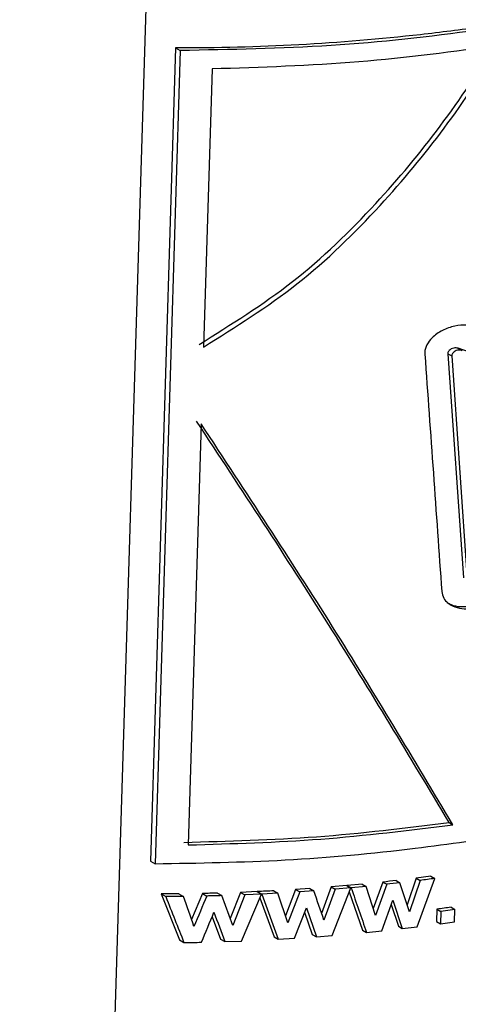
# Paper-space layout '1012-790 Hybird 2way' of a CAD drawing. Header units: millimetres. Extents: x 51 to 2966, y 67 to 3970.
# Tile 96 of 110: x 2478 to 2498, y 2800 to 2843. Entities that reach past the tile are written whole.
import ezdxf

# ---------------------------------------------------------------- set-up
doc = ezdxf.new("R2010")
doc.units = ezdxf.units.MM

psp = doc.layouts.new('1012-790 Hybird 2way')

# ---------------------------------------------------------------- linework, layer by layer
at = {"color": 7, "linetype": 'Continuous', "lineweight": 25}
for p, q in [((2485.283, 2887.024), (2478.405, 2663.545)), ((2485.25, 2841.631), (2484.152, 2805.97)), ((2485.25, 2841.631), (2485.451, 2841.515)), ((2485.451, 2841.515), (2484.353, 2805.854)), ((2486.847, 2840.709), (2486.471, 2828.514)), ((2505.335, 2825.726), (2497.658, 2828.457)), ((2497.658, 2828.457), (2497.824, 2828.361)), ((2497.199, 2828.22), (2497.886, 2818.393)), ((2497.199, 2828.22), (2497.367, 2828.123)), ((2497.367, 2828.123), (2498.051, 2818.298)), ((2486.368, 2825.145), (2485.799, 2806.678)), ((2497.255, 2807.657), (2497.421, 2807.562)), ((2484.152, 2805.97), (2484.353, 2805.854)), ((2493.442, 2804.96), (2492.776, 2804.898)), ((2493.442, 2804.96), (2493.616, 2804.86)), ((2494.342, 2805.051), (2493.92, 2803.887)), ((2494.513, 2804.952), (2494.016, 2803.578)), ((2494.342, 2805.051), (2494.513, 2804.952)), ((2494.926, 2805.115), (2495.096, 2805.017)), ((2495.511, 2803.745), (2495.096, 2805.017)), ((2495.811, 2805.22), (2495.412, 2804.049)), ((2495.98, 2805.123), (2495.511, 2803.745)), ((2496.456, 2805.302), (2495.811, 2805.22)), ((2495.811, 2805.22), (2495.98, 2805.123)), ((2495.845, 2803.091), (2496.624, 2805.205)), ((2496.456, 2805.302), (2496.624, 2805.205)), ((2485.395, 2804.532), (2484.617, 2804.527)), ((2484.617, 2804.527), (2485.419, 2802.51)), ((2484.617, 2804.527), (2484.815, 2804.412)), ((2485.395, 2804.532), (2485.591, 2804.419)), ((2486.425, 2804.548), (2485.946, 2803.413)), ((2486.425, 2804.548), (2486.617, 2804.437)), ((2487.092, 2804.565), (2487.282, 2804.455)), ((2488.099, 2804.599), (2487.648, 2803.452)), ((2488.832, 2804.63), (2488.099, 2804.599)), ((2488.099, 2804.599), (2488.287, 2804.49)), ((2488.143, 2802.464), (2489.018, 2804.523)), ((2489.018, 2804.523), (2488.287, 2804.49)), ((2488.832, 2804.63), (2489.018, 2804.523)), ((2488.845, 2804.631), (2488.849, 2804.62)), ((2488.845, 2804.631), (2489.031, 2804.524)), ((2489.739, 2804.561), (2489.031, 2804.524)), ((2489.031, 2804.524), (2489.757, 2802.542)), ((2489.556, 2804.667), (2489.739, 2804.561)), ((2490.169, 2803.263), (2489.739, 2804.561)), ((2490.515, 2804.724), (2490.066, 2803.572)), ((2490.695, 2804.619), (2490.169, 2803.263)), ((2491.137, 2804.766), (2490.515, 2804.724)), ((2490.515, 2804.724), (2490.695, 2804.619)), ((2491.316, 2804.663), (2490.695, 2804.619)), ((2491.137, 2804.766), (2491.316, 2804.663)), ((2492.079, 2804.838), (2491.655, 2803.677)), ((2492.255, 2804.736), (2491.76, 2803.373)), ((2492.764, 2804.897), (2492.079, 2804.838)), ((2492.079, 2804.838), (2492.255, 2804.736)), ((2492.117, 2802.707), (2492.939, 2804.796)), ((2492.939, 2804.796), (2492.255, 2804.736)), ((2492.764, 2804.897), (2492.939, 2804.796)), ((2492.776, 2804.898), (2492.78, 2804.888)), ((2492.776, 2804.898), (2492.952, 2804.797)), ((2492.872, 2804.624), (2493.455, 2802.944)), ((2493.616, 2804.86), (2492.952, 2804.797)), ((2494.016, 2803.578), (2493.616, 2804.86)), ((2487.76, 2803.146), (2487.282, 2804.455)), ((2488.287, 2804.49), (2487.76, 2803.146)), ((2488.946, 2804.355), (2489.574, 2802.648)), ((2494.301, 2802.913), (2494.787, 2804.263)), ((2494.714, 2804.061), (2495.026, 2803.111)), ((2494.787, 2804.263), (2495.196, 2803.013)), ((2490.473, 2802.586), (2490.988, 2803.919)), ((2490.912, 2803.723), (2491.248, 2802.756)), ((2490.988, 2803.919), (2491.427, 2802.652)), ((2496.722, 2803.862), (2496.705, 2803.32)), ((2496.722, 2803.862), (2496.888, 2803.766)), ((2496.888, 2803.766), (2496.872, 2803.224)), ((2497.504, 2803.851), (2496.888, 2803.766)), ((2497.339, 2803.947), (2497.504, 2803.851)), ((2497.487, 2803.309), (2497.504, 2803.851)), ((2486.853, 2803.531), (2487.215, 2802.547)), ((2496.705, 2803.32), (2496.872, 2803.224)), ((2496.872, 2803.224), (2497.487, 2803.309)), ((2493.455, 2802.944), (2493.628, 2802.844)), ((2493.628, 2802.844), (2494.301, 2802.913)), ((2495.026, 2803.111), (2495.196, 2803.013)), ((2495.196, 2803.013), (2495.845, 2803.091)), ((2485.419, 2802.51), (2485.615, 2802.397)), ((2487.215, 2802.547), (2487.405, 2802.437)), ((2487.405, 2802.437), (2488.143, 2802.464)), ((2489.574, 2802.648), (2489.757, 2802.542)), ((2489.757, 2802.542), (2490.473, 2802.586)), ((2491.248, 2802.756), (2491.427, 2802.652)), ((2491.427, 2802.652), (2492.117, 2802.707))]:
    psp.add_line(p, q, dxfattribs=at)
for points, knots in [([(2524.18, 2850.864), (2522.898, 2850.124), (2521.56, 2849.425), (2518.771, 2848.107), (2517.321, 2847.488), (2515.061, 2846.619), (2514.294, 2846.341), (2512.746, 2845.808), (2511.963, 2845.554), (2509.589, 2844.827), (2507.971, 2844.388), (2504.666, 2843.604), (2502.978, 2843.259), (2500.394, 2842.811), (2499.524, 2842.674), (2497.766, 2842.423), (2496.883, 2842.311), (2494.227, 2842.012), (2492.446, 2841.865), (2488.863, 2841.671), (2487.062, 2841.625), (2485.25, 2841.631)], [0, 0, 0, 0, 0.125, 0.125, 0.25, 0.25, 0.3125, 0.3125, 0.375, 0.375, 0.5, 0.5, 0.625, 0.625, 0.6875, 0.6875, 0.75, 0.75, 0.875, 0.875, 1, 1, 1, 1]), ([(2524.321, 2850.782), (2522.933, 2850.028), (2520.143, 2848.512), (2515.786, 2846.706), (2511.515, 2845.245), (2507.371, 2844.086), (2503.031, 2843.124), (2497.93, 2842.277), (2492.057, 2841.641), (2487.663, 2841.557), (2485.451, 2841.515)], [0, 0, 0, 0, 0.132403, 0.266269, 0.37184, 0.477411, 0.586047, 0.694686, 0.846236, 1, 1, 1, 1]), ([(2486.276, 2828.628), (2487.682, 2829.501), (2490.533, 2831.272), (2493.978, 2834.629), (2496.942, 2838.171), (2498.562, 2840.617), (2499.376, 2841.844)], [0, 0, 0, 0, 0.258454, 0.523796, 0.760954, 1, 1, 1, 1]), ([(2486.471, 2828.514), (2487.878, 2829.393), (2490.728, 2831.175), (2494.164, 2834.541), (2497.117, 2838.085), (2498.73, 2840.525), (2499.54, 2841.75)], [0, 0, 0, 0, 0.258972, 0.524838, 0.76149, 1, 1, 1, 1]), ([(2499.54, 2841.75), (2497.465, 2841.471), (2493.287, 2840.908), (2489.003, 2840.776), (2486.847, 2840.709)], [0, 0, 0, 0, 0.496553, 1, 1, 1, 1]), ([(2498.485, 2829.384), (2498.331, 2829.423), (2498.024, 2829.501), (2497.485, 2829.443), (2496.951, 2829.261), (2496.522, 2828.964), (2496.26, 2828.621), (2496.181, 2828.365), (2496.186, 2828.227), (2496.187, 2828.198)], [0, 0, 0, 0, 0.168157, 0.335771, 0.519114, 0.702508, 0.833582, 0.965258, 1, 1, 1, 1]), ([(2497.658, 2828.457), (2497.627, 2828.465), (2497.564, 2828.481), (2497.455, 2828.47), (2497.348, 2828.432), (2497.263, 2828.371), (2497.213, 2828.302), (2497.198, 2828.251), (2497.199, 2828.225), (2497.199, 2828.22)], [0, 0, 0, 0, 0.17063, 0.340709, 0.52545, 0.7073, 0.837906, 0.96904, 1, 1, 1, 1]), ([(2497.824, 2828.361), (2497.793, 2828.369), (2497.731, 2828.385), (2497.622, 2828.374), (2497.515, 2828.336), (2497.431, 2828.275), (2497.38, 2828.206), (2497.365, 2828.155), (2497.366, 2828.128), (2497.367, 2828.123)], [0, 0, 0, 0, 0.170385, 0.340288, 0.524701, 0.706256, 0.837141, 0.968582, 1, 1, 1, 1]), ([(2497.255, 2807.657), (2495.531, 2810.538), (2492.076, 2816.31), (2488.142, 2822.272), (2486.172, 2825.258)], [0, 0, 0, 0, 0.499141, 1, 1, 1, 1]), ([(2497.421, 2807.562), (2495.7, 2810.44), (2492.254, 2816.207), (2488.332, 2822.162), (2486.368, 2825.145)], [0, 0, 0, 0, 0.499157, 1, 1, 1, 1]), ([(2496.931, 2817.787), (2496.95, 2817.69), (2496.99, 2817.496), (2497.204, 2817.266), (2497.513, 2817.098), (2497.93, 2817.013), (2498.431, 2817.048), (2498.958, 2817.218), (2499.242, 2817.442), (2499.38, 2817.55)], [0, 0, 0, 0, 0.116455, 0.232613, 0.356255, 0.498235, 0.660073, 0.8348, 1, 1, 1, 1]), ([(2497.172, 2817.308), (2497.226, 2817.275), (2497.391, 2817.175), (2497.766, 2817.112), (2498.264, 2817.142), (2498.794, 2817.312), (2499.079, 2817.536), (2499.217, 2817.644)], [0, 0, 0, 0, 0.097961, 0.296693, 0.523467, 0.768475, 1, 1, 1, 1]), ([(2484.353, 2805.854), (2486.258, 2805.885), (2490.089, 2805.947), (2495.383, 2806.442), (2500.196, 2807.146), (2504.549, 2808.013), (2508.801, 2809.099), (2513.451, 2810.578), (2518.39, 2812.519), (2521.605, 2814.249), (2523.224, 2815.121)], [0, 0, 0, 0, 0.132401, 0.266264, 0.371848, 0.477431, 0.586078, 0.694727, 0.846257, 1, 1, 1, 1]), ([(2485.604, 2806.791), (2487.554, 2806.844), (2491.478, 2806.951), (2495.322, 2807.421), (2497.255, 2807.657)], [0, 0, 0, 0, 0.497094, 1, 1, 1, 1]), ([(2485.799, 2806.678), (2487.745, 2806.735), (2491.66, 2806.849), (2495.493, 2807.323), (2497.421, 2807.562)], [0, 0, 0, 0, 0.497127, 1, 1, 1, 1])]:
    psp.add_open_spline(points, degree=3, knots=knots, dxfattribs=at)
for points in [[(2496.187, 2828.198), (2496.438, 2824.726), (2496.686, 2821.255), (2496.931, 2817.787)], [(2494.926, 2805.115), (2494.731, 2805.093), (2494.536, 2805.072), (2494.342, 2805.051)], [(2495.096, 2805.017), (2494.902, 2804.995), (2494.708, 2804.973), (2494.513, 2804.952)], [(2496.624, 2805.205), (2496.409, 2805.177), (2496.195, 2805.15), (2495.98, 2805.123)], [(2487.092, 2804.565), (2486.869, 2804.559), (2486.647, 2804.553), (2486.425, 2804.548)], [(2489.556, 2804.667), (2489.319, 2804.654), (2489.082, 2804.642), (2488.845, 2804.631)], [(2491.76, 2803.373), (2491.613, 2803.803), (2491.465, 2804.233), (2491.316, 2804.663)], [(2492.952, 2804.797), (2493.179, 2804.145), (2493.404, 2803.494), (2493.628, 2802.844)], [(2485.591, 2804.419), (2485.333, 2804.416), (2485.074, 2804.413), (2484.815, 2804.412)], [(2484.815, 2804.412), (2485.084, 2803.74), (2485.35, 2803.068), (2485.615, 2802.397)], [(2486.056, 2803.1), (2485.902, 2803.54), (2485.747, 2803.979), (2485.591, 2804.419)], [(2486.617, 2804.437), (2486.431, 2803.991), (2486.244, 2803.545), (2486.056, 2803.1)], [(2487.282, 2804.455), (2487.061, 2804.448), (2486.839, 2804.442), (2486.617, 2804.437)], [(2486.384, 2802.41), (2486.567, 2802.847), (2486.75, 2803.285), (2486.933, 2803.723)], [(2486.933, 2803.723), (2487.091, 2803.295), (2487.248, 2802.866), (2487.405, 2802.437)], [(2497.339, 2803.947), (2497.133, 2803.918), (2496.928, 2803.889), (2496.722, 2803.862)], [(2485.615, 2802.397), (2485.871, 2802.4), (2486.127, 2802.405), (2486.384, 2802.41)]]:
    psp.add_open_spline(points, degree=3, dxfattribs=at)

doc.saveas('drawing.dxf')
